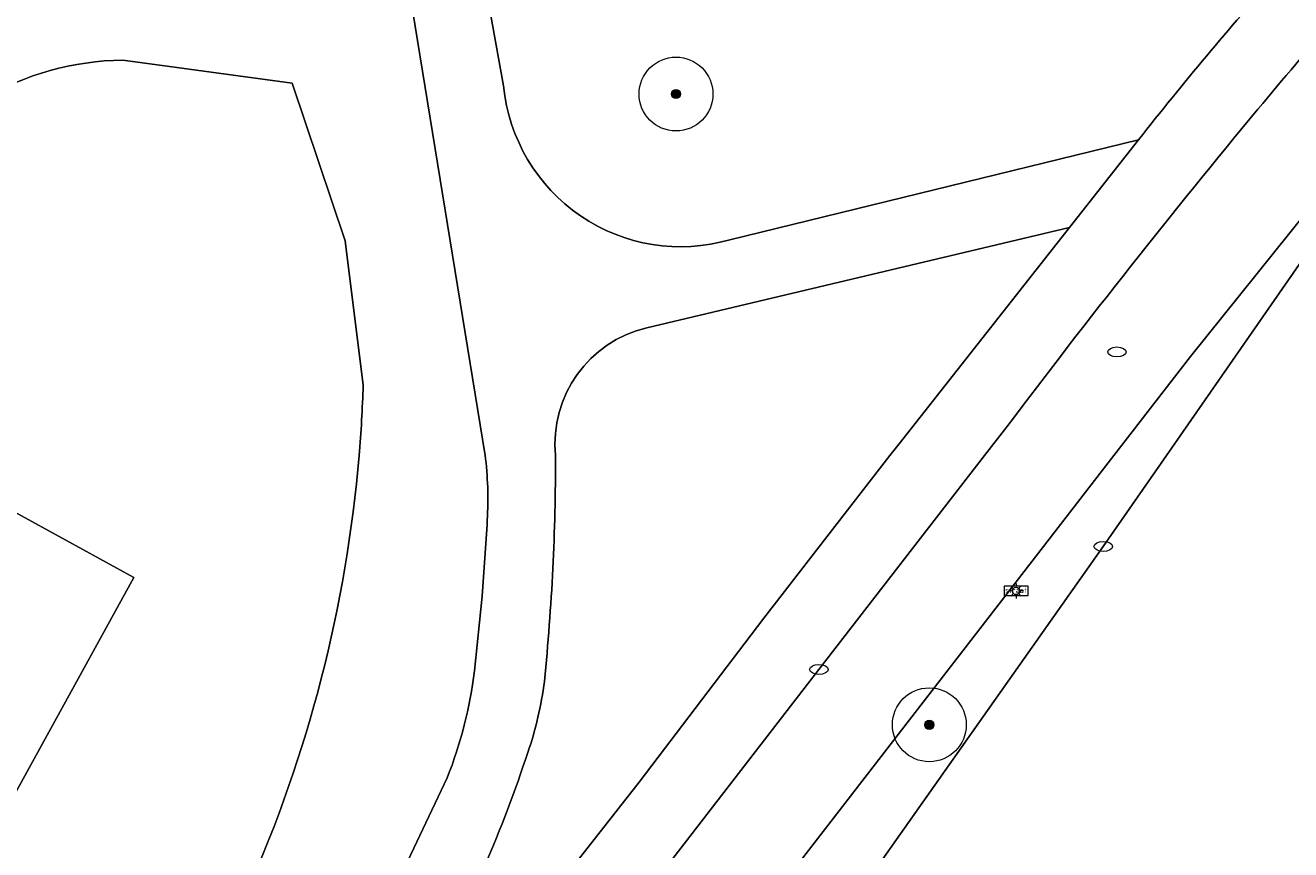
# Model space of a CAD drawing. Header units: metres. Extents: x 125349 to 128236, y 501602 to 503797.
# Tile 8 of 256: x 126289 to 126323, y 501989 to 502012. Entities that reach past the tile are written whole.
import ezdxf
from ezdxf.enums import TextEntityAlignment as Align

# ---------------------------------------------------------------- set-up
doc = ezdxf.new("R2010")
doc.units = ezdxf.units.M
doc.layers.get('0').update_dxf_attribs({"linetype": 'CONTINUOUS'})
for name, color, linetype, lineweight in [('B-WE-GR-BEPLANTING_CULTUUR_BODEMBEDEKKER-GV', 90, 'CONTINUOUS', 18), ('B-WE-GR-BEPLANTING_CULTUUR_HEESTERS-GV', 90, 'CONTINUOUS', 18), ('B-WE-GR-BOOM-S-500', 90, 'CONTINUOUS', 18), ('B-WE-IE-MEUBILAIR-S', 7, 'CONTINUOUS', 18), ('B-WE-OG-TERREIN_BEGROEID-GV', 7, 'CONTINUOUS', 18), ('B-WE-OG-TERREIN_ERF-GV', 7, 'CONTINUOUS', 18), ('B-WE-VH-GESLOTENVERHARDING_ASFALT-GV', 10, 'CONTINUOUS', 18), ('B-WE-VH-HALFVERHARDING-GV', 130, 'CONTINUOUS', 18), ('B-WE-VH-OPENVERHARDING-GV', 90, 'CONTINUOUS', 18)]:
    doc.layers.add(name, color=color, linetype=linetype, lineweight=lineweight)
doc.styles.add('NLCS-ISO', font='NLCS-ISO.ttf')

# ---------------------------------------------------------------- blocks, each defined once
blk = doc.blocks.new('SIE-MEUBILAIR_BORD_STRAATNAAM-SO')
blk.add_lwpolyline([(-1.62, -0.62), (1.62, -0.62), (1.62, 0.62), (-1.62, 0.62)], close=True)
at = {"style": 'NLCS-ISO'}
blk.add_text('straat', height=0.75, dxfattribs=at).set_placement((0, 0.08), align=Align.MIDDLE_CENTER)
blk = doc.blocks.new('SIE-MEUBILAIR_PAAL_LICHTMAST-SO')
for points in [[(-0.62, 0), (-1, 0)], [(-0.71, 0.71), (-0.44, 0.44)], [(0, 1), (0, 0.62)], [(0.44, 0.44), (0.71, 0.71)], [(1, 0), (0.62, 0)], [(-0.71, -0.71), (-0.44, -0.44)], [(0, -0.62), (0, -1)], [(0.44, -0.44), (0.71, -0.71)]]:
    blk.add_lwpolyline(points)
blk.add_circle((0, 0), 0.5)
blk = doc.blocks.new('SIE-MEUBILAIR_PUT_KOLK-SO')
blk.add_ellipse((0, 0), major_axis=(1.25, 0), ratio=0.54)
blk = doc.blocks.new('SIE-MEUBILAIR_PUT_RIOOLPUT-SO')
blk.add_ellipse((0, 0), major_axis=(1.25, 0), ratio=0.54)
blk = doc.blocks.new('SGR-BOOM_01-SO')
at = {"linetype": 'ByBlock', "lineweight": 18}
h = blk.add_hatch(color=0, dxfattribs=at)
h.dxf.hatch_style = 1
edge = h.paths.add_edge_path()
edge.add_arc((0, 0), 0.25, 0, 360)
at = {"color": 0, "linetype": 'ByBlock', "lineweight": 18}
for radius in [2, 0.25]:
    blk.add_circle((0, 0), radius, dxfattribs=at)

msp = doc.modelspace()

# ---------------------------------------------------------------- linework, layer by layer
at = {"layer": 'B-WE-GR-BEPLANTING_CULTUUR_BODEMBEDEKKER-GV', "flags": 128}
msp.add_lwpolyline([(126273.222, 501934.895), (126273.525, 501935.32), (126282.494, 501947.914), (126290.911, 501959.724), (126292.597, 501962.079), (126299.922, 501972.313), (126308.338, 501984.144), (126317.772, 501997.537), (126319.481, 502000), (126326.643, 502010.321), (126326.479, 502010.454), (126323.264, 502006.581), (126320.133, 502002.679), (126318.063, 502000), (126309.116, 501988.424)], dxfattribs=at)
at = {"layer": 'B-WE-GR-BEPLANTING_CULTUUR_HEESTERS-GV'}
for points in [[(126291.236, 502010.707, 0.260098), (126284.685, 502006.927)], [(126297.632, 502000, 0.013119), (126297.743, 502001.908)], [(126294.597, 501988.181, 0.083659), (126297.632, 502000)]]:
    msp.add_lwpolyline(points, format="xyb", dxfattribs=at)
at = {"layer": 'B-WE-GR-BEPLANTING_CULTUUR_HEESTERS-GV', "flags": 128}
for points in [[(126297.743, 502001.908), (126297.259, 502005.815), (126295.825, 502010.08), (126291.236, 502010.707)], [(126284.685, 502006.927), (126282.267, 502001.788), (126285.521, 502000), (126286.467, 501999.48), (126291.531, 501996.698), (126287.234, 501988.88), (126287.041, 501988.986), (126276.313, 501969.397), (126276.167, 501969.477)]]:
    msp.add_lwpolyline(points, dxfattribs=at)
at = {"layer": 'B-WE-OG-TERREIN_BEGROEID-GV', "flags": 128}
for points in [[(126301.042, 502000), (126297.519, 502021.652)], [(126301.008, 502012.967), (126301.543, 502010.007)], [(126291.236, 502010.707), (126295.825, 502010.08), (126297.259, 502005.815), (126297.743, 502001.908)], [(126307.663, 502005.839), (126318.728, 502008.55)], [(126301.953, 501987.004), (126305.215, 501991.154), (126308.59, 501995.597), (126311.999, 502000), (126312.246, 502000.319), (126316.861, 502006.178)], [(126316.861, 502006.178), (126305.42, 502003.456)], [(126301.056, 501999.912), (126301.042, 502000)], [(126300.752, 501994.165), (126300.964, 501996.187), (126301.094, 501998.134)], [(126290.553, 501973.023), (126294.031, 501979.709), (126297.881, 501986.757), (126300.015, 501991.267)]]:
    msp.add_lwpolyline(points, dxfattribs=at)
at = {"layer": 'B-WE-OG-TERREIN_BEGROEID-GV'}
for points in [[(126318.728, 502008.55, -0.015474), (126322.472, 502013.023)], [(126284.685, 502006.927, -0.260098), (126291.236, 502010.707)], [(126301.543, 502010.007, 0.468685), (126307.663, 502005.839)], [(126305.42, 502003.456, 0.376279), (126302.95, 502000)], [(126297.743, 502001.908, -0.013119), (126297.632, 502000)], [(126297.632, 502000, -0.083659), (126294.597, 501988.181)], [(126301.094, 501998.134, 0.044998), (126301.056, 501999.912)], [(126302.95, 502000, -0.025008), (126302.647, 501993.883)], [(126300.015, 501991.267, 0.063916), (126300.752, 501994.165)], [(126302.647, 501993.883, -0.052455), (126302.198, 501991.96)], [(126302.198, 501991.96, -0.047475), (126299.576, 501985.931)]]:
    msp.add_lwpolyline(points, format="xyb", dxfattribs=at)
at = {"layer": 'B-WE-OG-TERREIN_ERF-GV', "flags": 128}
msp.add_lwpolyline([(126276.167, 501969.477), (126276.313, 501969.397), (126287.041, 501988.986), (126287.234, 501988.88), (126291.531, 501996.698), (126286.467, 501999.48), (126271.405, 501972.097)], close=True, dxfattribs=at)
at = {"layer": 'B-WE-VH-GESLOTENVERHARDING_ASFALT-GV'}
for points in [[(126325.969, 502014.318, -0.011053), (126321.959, 502009.383)], [(126321.959, 502009.383, 0.010979), (126315.16, 502000.777)]]:
    msp.add_lwpolyline(points, format="xyb", dxfattribs=at)
at = {"layer": 'B-WE-VH-GESLOTENVERHARDING_ASFALT-GV', "flags": 128}
msp.add_lwpolyline([(126328.321, 502012.739), (126326.643, 502010.321), (126319.481, 502000), (126317.772, 501997.537), (126308.338, 501984.144), (126299.922, 501972.313), (126292.597, 501962.079), (126297.204, 501958.781), (126302.242, 501955.554), (126317.554, 501979.875), (126324.881, 501990.944), (126330.782, 502000), (126332.243, 502002.242), (126334.115, 502005.067), (126335.851, 502007.687)], close=True, dxfattribs=at)
for points in [[(126309.116, 501988.424), (126318.063, 502000), (126320.133, 502002.679), (126323.264, 502006.581), (126326.479, 502010.454), (126326.643, 502010.321)], [(126315.16, 502000.777), (126314.559, 502000), (126310.076, 501994.205), (126303.004, 501985.039)]]:
    msp.add_lwpolyline(points, dxfattribs=at)
at = {"layer": 'B-WE-VH-HALFVERHARDING-GV', "flags": 128}
for points in [[(126297.519, 502021.652), (126301.042, 502000)], [(126301.543, 502010.007), (126301.008, 502012.967)], [(126305.42, 502003.456), (126316.861, 502006.178), (126318.728, 502008.55)], [(126318.728, 502008.55), (126307.663, 502005.839)], [(126301.042, 502000), (126301.056, 501999.912)], [(126301.094, 501998.134), (126300.964, 501996.187), (126300.752, 501994.165)], [(126300.015, 501991.267), (126297.881, 501986.757), (126294.031, 501979.709), (126290.553, 501973.023)]]:
    msp.add_lwpolyline(points, dxfattribs=at)
at = {"layer": 'B-WE-VH-HALFVERHARDING-GV'}
for points in [[(126307.663, 502005.839, -0.468685), (126301.543, 502010.007)], [(126302.95, 502000, -0.376279), (126305.42, 502003.456)], [(126301.056, 501999.912, -0.044998), (126301.094, 501998.134)], [(126302.647, 501993.883, 0.025008), (126302.95, 502000)], [(126300.752, 501994.165, -0.063916), (126300.015, 501991.267)], [(126302.198, 501991.96, 0.052455), (126302.647, 501993.883)], [(126299.576, 501985.931, 0.047475), (126302.198, 501991.96)]]:
    msp.add_lwpolyline(points, format="xyb", dxfattribs=at)
at = {"layer": 'B-WE-VH-OPENVERHARDING-GV'}
for points in [[(126321.959, 502009.383, 0.011053), (126325.969, 502014.318)], [(126322.472, 502013.023, 0.015474), (126318.728, 502008.55)], [(126315.16, 502000.777, -0.010979), (126321.959, 502009.383)]]:
    msp.add_lwpolyline(points, format="xyb", dxfattribs=at)
at = {"layer": 'B-WE-VH-OPENVERHARDING-GV', "flags": 128}
for points in [[(126318.728, 502008.55), (126316.861, 502006.178), (126312.246, 502000.319), (126311.999, 502000), (126308.59, 501995.597), (126305.215, 501991.154), (126301.953, 501987.004)], [(126303.004, 501985.039), (126310.076, 501994.205), (126314.559, 502000), (126315.16, 502000.777)]]:
    msp.add_lwpolyline(points, dxfattribs=at)

# ---------------------------------------------------------------- block references
at = {"layer": 'B-WE-GR-BOOM-S-500', "xscale": 0.5, "yscale": 0.5, "zscale": 0.5}
for p in [(126306.209, 502009.788), (126313.065, 501992.708)]:
    msp.add_blockref('SGR-BOOM_01-SO', p, dxfattribs=at)
at = {"layer": 'B-WE-IE-MEUBILAIR-S', "xscale": 0.2, "yscale": 0.2, "zscale": 0.2}
for name, p in [('SIE-MEUBILAIR_PUT_RIOOLPUT-SO', (126318.142, 502002.804)), ('SIE-MEUBILAIR_PUT_KOLK-SO', (126317.772, 501997.537)), ('SIE-MEUBILAIR_BORD_STRAATNAAM-SO', (126315.412, 501996.334)), ('SIE-MEUBILAIR_PAAL_LICHTMAST-SO', (126315.413, 501996.331)), ('SIE-MEUBILAIR_PUT_KOLK-SO', (126310.076, 501994.205))]:
    msp.add_blockref(name, p, dxfattribs=at)

doc.saveas('drawing.dxf')
